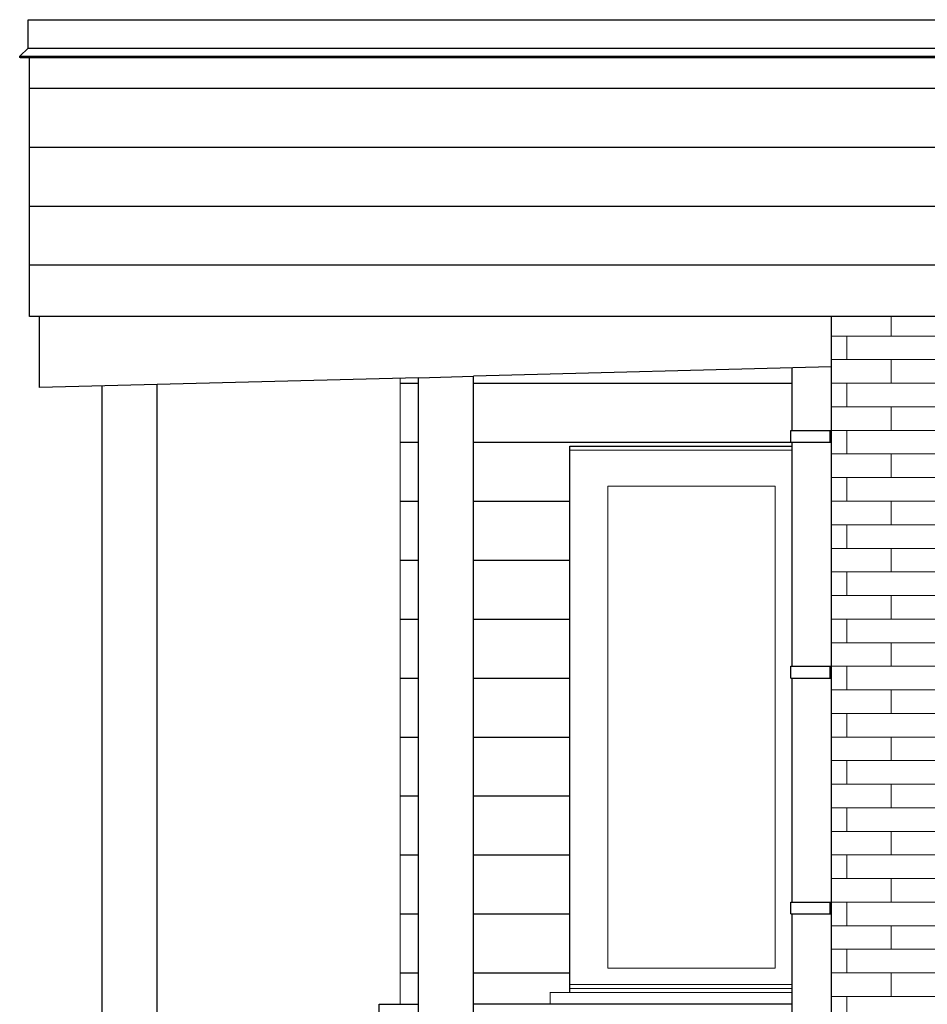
# Model space of a CAD drawing. Header units: millimetres. Extents: x -48769 to 5557, y 850 to 13065.
# Tile 4 of 56: x -46212 to -43902, y 4720 to 7225. Entities that reach past the tile are written whole.
import ezdxf

# ---------------------------------------------------------------- set-up
doc = ezdxf.new("R2010")
doc.units = ezdxf.units.MM
doc.header["$LTSCALE"] = 0.5
doc.header["$MEASUREMENT"] = 0
doc.linetypes.add('PLINE', pattern=[0])
for name, color, linetype in [('0(Nye konstruksjoner)', 7, 'Continuous'), ('222- Søyler', 7, 'Continuous'), ('222- Søyler (Nye konstruksjoner)', 7, 'Continuous'), ('223- Bjelker', 7, 'Continuous'), ('232- Ikke-bærende yttervegger', 7, 'Continuous'), ('235- Utvendig kledning og overflate (Skravur)(Nye konstruksjoner)', 7, 'Continuous'), ('265- Gesimser_ takrenner og nedløp (Skravur)(Nye konstruksjoner)', 7, 'Continuous'), ('265- Gesimser_ takrenner og nedløp(Nye konstruksjoner)', 7, 'Continuous')]:
    doc.layers.add(name, color=color, linetype=linetype)
for name, color, linetype, lineweight in [('234- Vinduer_ dører_ porter(Nye konstruksjoner)', 7, 'Continuous', 0), ('235- Utvendig kledning og overflate', 7, 'Continuous', 0), ('235- Utvendig kledning og overflate(Nye konstruksjoner)', 7, 'Continuous', 0)]:
    doc.layers.add(name, color=color, linetype=linetype, lineweight=lineweight)

# ---------------------------------------------------------------- blocks, each defined once
blk = doc.blocks.new('*X2')
at = {"layer": '235- Utvendig kledning og overflate', "linetype": 'PLINE'}
for p, q in [((-43994, 6420), (-43994, 6470)), ((-44107, 6420), (-44146.9, 6420)), ((-43880.9, 6420), (-44107, 6420)), ((-44107, 6360), (-44107, 6420)), ((-44107, 6360), (-44107, 6420)), ((-43861.9, 6420), (-43880.9, 6420)), ((-43880.9, 6360), (-43880.9, 6420)), ((-43880.9, 6360), (-43880.9, 6420)), ((-44146.9, 6360), (-44107, 6360)), ((-44107, 6360), (-43880.9, 6360)), ((-43994, 6300), (-43994, 6360)), ((-43880.9, 6360), (-43861.9, 6360)), ((-44107, 6300), (-44146.9, 6300)), ((-43880.9, 6300), (-44107, 6300)), ((-44107, 6240), (-44107, 6300)), ((-44107, 6240), (-44107, 6300)), ((-43861.9, 6300), (-43880.9, 6300)), ((-43880.9, 6240), (-43880.9, 6300)), ((-43880.9, 6240), (-43880.9, 6300)), ((-44146.9, 6240), (-44107, 6240)), ((-44107, 6240), (-43880.9, 6240)), ((-43994, 6180), (-43994, 6240)), ((-43880.9, 6240), (-43861.9, 6240)), ((-44107, 6180), (-44146.9, 6180)), ((-43880.9, 6180), (-44107, 6180)), ((-44107, 6120), (-44107, 6180)), ((-44107, 6120), (-44107, 6180)), ((-43880.9, 6120), (-43880.9, 6150)), ((-43880.9, 6120), (-43880.9, 6150)), ((-44146.9, 6120), (-44107, 6120)), ((-44107, 6120), (-43880.9, 6120)), ((-43994, 6060), (-43994, 6120)), ((-43880.9, 6120), (-43861.9, 6120)), ((-44107, 6060), (-44146.9, 6060)), ((-43880.9, 6060), (-44107, 6060)), ((-44107, 6000), (-44107, 6060)), ((-44107, 6000), (-44107, 6060)), ((-43861.9, 6060), (-43880.9, 6060)), ((-43880.9, 6000), (-43880.9, 6060)), ((-43880.9, 6000), (-43880.9, 6060)), ((-44146.9, 6000), (-44107, 6000)), ((-44107, 6000), (-43880.9, 6000)), ((-43994, 5940), (-43994, 6000)), ((-43880.9, 6000), (-43861.9, 6000)), ((-44107, 5940), (-44146.9, 5940)), ((-43880.9, 5940), (-44107, 5940)), ((-44107, 5880), (-44107, 5940)), ((-44107, 5880), (-44107, 5940)), ((-43861.9, 5940), (-43880.9, 5940)), ((-43880.9, 5880), (-43880.9, 5940)), ((-43880.9, 5880), (-43880.9, 5940)), ((-44146.9, 5880), (-44107, 5880)), ((-44107, 5880), (-43880.9, 5880)), ((-43994, 5820), (-43994, 5880)), ((-43880.9, 5880), (-43861.9, 5880)), ((-44107, 5820), (-44146.9, 5820)), ((-43880.9, 5820), (-44107, 5820)), ((-44107, 5760), (-44107, 5820)), ((-44107, 5760), (-44107, 5820)), ((-43861.9, 5820), (-43880.9, 5820)), ((-43880.9, 5760), (-43880.9, 5820)), ((-43880.9, 5760), (-43880.9, 5820)), ((-44146.9, 5760), (-44107, 5760)), ((-44107, 5760), (-43880.9, 5760)), ((-43994, 5700), (-43994, 5760)), ((-43880.9, 5760), (-43861.9, 5760)), ((-44107, 5700), (-44146.9, 5700)), ((-43880.9, 5700), (-44107, 5700)), ((-44107, 5640), (-44107, 5700)), ((-44107, 5640), (-44107, 5700)), ((-43861.9, 5700), (-43880.9, 5700)), ((-43880.9, 5640), (-43880.9, 5700)), ((-43880.9, 5640), (-43880.9, 5700)), ((-44146.9, 5640), (-44107, 5640)), ((-44107, 5640), (-43880.9, 5640)), ((-43994, 5580), (-43994, 5640)), ((-43880.9, 5640), (-43861.9, 5640)), ((-44107, 5580), (-44146.9, 5580)), ((-43880.9, 5580), (-44107, 5580)), ((-44107, 5520), (-44107, 5580)), ((-44107, 5520), (-44107, 5580)), ((-43880.9, 5520), (-43880.9, 5550)), ((-43880.9, 5520), (-43880.9, 5550)), ((-44146.9, 5520), (-44107, 5520)), ((-44107, 5520), (-43880.9, 5520)), ((-43994, 5460), (-43994, 5520)), ((-43880.9, 5520), (-43861.9, 5520)), ((-44107, 5460), (-44146.9, 5460)), ((-43880.9, 5460), (-44107, 5460)), ((-44107, 5400), (-44107, 5460)), ((-44107, 5400), (-44107, 5460)), ((-43861.9, 5460), (-43880.9, 5460)), ((-43880.9, 5400), (-43880.9, 5460)), ((-43880.9, 5400), (-43880.9, 5460)), ((-44146.9, 5400), (-44107, 5400)), ((-44107, 5400), (-43880.9, 5400)), ((-43994, 5340), (-43994, 5400)), ((-43880.9, 5400), (-43861.9, 5400)), ((-44107, 5340), (-44146.9, 5340)), ((-43880.9, 5340), (-44107, 5340)), ((-44107, 5280), (-44107, 5340)), ((-44107, 5280), (-44107, 5340)), ((-43861.9, 5340), (-43880.9, 5340)), ((-43880.9, 5280), (-43880.9, 5340)), ((-43880.9, 5280), (-43880.9, 5340)), ((-44146.9, 5280), (-44107, 5280)), ((-44107, 5280), (-43880.9, 5280)), ((-43994, 5220), (-43994, 5280)), ((-43880.9, 5280), (-43861.9, 5280)), ((-44107, 5220), (-44146.9, 5220)), ((-43880.9, 5220), (-44107, 5220)), ((-44107, 5160), (-44107, 5220)), ((-44107, 5160), (-44107, 5220)), ((-43861.9, 5220), (-43880.9, 5220)), ((-43880.9, 5160), (-43880.9, 5220)), ((-43880.9, 5160), (-43880.9, 5220)), ((-44146.9, 5160), (-44107, 5160)), ((-44107, 5160), (-43880.9, 5160)), ((-43994, 5100), (-43994, 5160)), ((-43880.9, 5160), (-43861.9, 5160)), ((-44107, 5100), (-44146.9, 5100)), ((-43880.9, 5100), (-44107, 5100)), ((-44107, 5040), (-44107, 5100)), ((-44107, 5040), (-44107, 5100)), ((-43861.9, 5100), (-43880.9, 5100)), ((-43880.9, 5040), (-43880.9, 5100)), ((-43880.9, 5040), (-43880.9, 5100)), ((-44146.9, 5040), (-44107, 5040)), ((-44107, 5040), (-43880.9, 5040)), ((-43994, 4980), (-43994, 5040)), ((-43880.9, 5040), (-43861.9, 5040)), ((-44107, 4980), (-44146.9, 4980)), ((-43880.9, 4980), (-44107, 4980)), ((-44107, 4920), (-44107, 4980)), ((-44107, 4920), (-44107, 4980)), ((-43880.9, 4920), (-43880.9, 4950)), ((-43880.9, 4920), (-43880.9, 4950)), ((-44146.9, 4920), (-44107, 4920)), ((-44107, 4920), (-43880.9, 4920)), ((-43994, 4860), (-43994, 4920)), ((-43880.9, 4920), (-43861.9, 4920)), ((-44107, 4860), (-44146.9, 4860)), ((-43880.9, 4860), (-44107, 4860)), ((-44107, 4800), (-44107, 4860)), ((-44107, 4800), (-44107, 4860)), ((-43861.9, 4860), (-43880.9, 4860)), ((-43880.9, 4800), (-43880.9, 4860)), ((-43880.9, 4800), (-43880.9, 4860)), ((-44146.9, 4800), (-44107, 4800)), ((-44107, 4800), (-43880.9, 4800)), ((-43994, 4740), (-43994, 4800)), ((-43880.9, 4800), (-43861.9, 4800)), ((-44107, 4740), (-44146.9, 4740)), ((-43880.9, 4740), (-44107, 4740)), ((-44107, 4680), (-44107, 4740)), ((-44107, 4680), (-44107, 4740)), ((-43861.9, 4740), (-43880.9, 4740)), ((-43880.9, 4680), (-43880.9, 4740)), ((-43880.9, 4680), (-43880.9, 4740)), ((-44146.9, 4680), (-44107, 4680)), ((-44107, 4680), (-43880.9, 4680)), ((-43994, 4620), (-43994, 4680)), ((-43880.9, 4680), (-43861.9, 4680)), ((-44107, 4620), (-44146.9, 4620)), ((-43880.9, 4620), (-44107, 4620)), ((-44107, 4560), (-44107, 4620)), ((-44107, 4560), (-44107, 4620)), ((-43861.9, 4620), (-43880.9, 4620)), ((-43880.9, 4560), (-43880.9, 4620)), ((-43880.9, 4560), (-43880.9, 4620)), ((-44146.9, 4560), (-44107, 4560)), ((-44107, 4560), (-43880.9, 4560)), ((-43994, 4500), (-43994, 4560)), ((-43880.9, 4560), (-43861.9, 4560)), ((-44107, 4500), (-44146.9, 4500)), ((-43880.9, 4500), (-44107, 4500)), ((-44107, 4440), (-44107, 4500)), ((-44107, 4440), (-44107, 4500)), ((-43861.9, 4500), (-43880.9, 4500)), ((-43880.9, 4440), (-43880.9, 4500)), ((-43880.9, 4440), (-43880.9, 4500)), ((-44146.9, 4440), (-44107, 4440)), ((-44107, 4440), (-43880.9, 4440)), ((-43994, 4380), (-43994, 4440)), ((-43880.9, 4440), (-43861.9, 4440)), ((-44107, 4380), (-44146.9, 4380)), ((-43880.9, 4380), (-44107, 4380)), ((-44107, 4320), (-44107, 4380)), ((-44107, 4320), (-44107, 4380)), ((-43880.9, 4320), (-43880.9, 4350)), ((-43880.9, 4320), (-43880.9, 4350)), ((-44146.9, 4320), (-44107, 4320)), ((-44107, 4320), (-43880.9, 4320)), ((-43994, 4260), (-43994, 4320)), ((-43880.9, 4320), (-43861.9, 4320)), ((-44107, 4260), (-44146.9, 4260)), ((-43880.9, 4260), (-44107, 4260)), ((-44107, 4200), (-44107, 4260)), ((-44107, 4200), (-44107, 4260)), ((-43861.9, 4260), (-43880.9, 4260)), ((-43880.9, 4200), (-43880.9, 4260)), ((-43880.9, 4200), (-43880.9, 4260)), ((-44146.9, 4200), (-44107, 4200)), ((-44107, 4200), (-43880.9, 4200)), ((-43994, 4140), (-43994, 4200)), ((-43880.9, 4200), (-43861.9, 4200)), ((-44107, 4140), (-44146.9, 4140)), ((-43880.9, 4140), (-44107, 4140)), ((-44107, 4080), (-44107, 4140)), ((-44107, 4080), (-44107, 4140)), ((-43861.9, 4140), (-43880.9, 4140)), ((-43880.9, 4080), (-43880.9, 4140)), ((-43880.9, 4080), (-43880.9, 4140)), ((-44146.9, 4080), (-44107, 4080)), ((-44107, 4080), (-43880.9, 4080)), ((-43994, 4020), (-43994, 4080)), ((-43880.9, 4080), (-43861.9, 4080)), ((-44107, 4020), (-44146.9, 4020)), ((-43880.9, 4020), (-44107, 4020)), ((-44107, 3960), (-44107, 4020)), ((-44107, 3960), (-44107, 4020)), ((-43861.9, 4020), (-43880.9, 4020)), ((-43880.9, 3960), (-43880.9, 4020)), ((-43880.9, 3960), (-43880.9, 4020)), ((-44146.9, 3960), (-44107, 3960)), ((-44107, 3960), (-43880.9, 3960)), ((-43994, 3900), (-43994, 3960)), ((-43880.9, 3960), (-43861.9, 3960)), ((-44107, 3900), (-44146.9, 3900)), ((-43880.9, 3900), (-44107, 3900)), ((-44107, 3840), (-44107, 3900)), ((-44107, 3840), (-44107, 3900)), ((-43861.9, 3900), (-43880.9, 3900)), ((-43880.9, 3840), (-43880.9, 3900)), ((-43880.9, 3840), (-43880.9, 3900)), ((-44146.9, 3840), (-44107, 3840)), ((-44107, 3840), (-43880.9, 3840)), ((-43994, 3780), (-43994, 3840)), ((-43880.9, 3840), (-43861.9, 3840)), ((-44107, 3780), (-44146.9, 3780)), ((-43880.9, 3780), (-44107, 3780)), ((-44107, 3758.8), (-44107, 3780)), ((-44107, 3758.8), (-44107, 3780))]:
    blk.add_line(p, q, dxfattribs=at)
blk = doc.blocks.new('*X41')
at = {"layer": '235- Utvendig kledning og overflate (Skravur)(Nye konstruksjoner)', "linetype": 'PLINE'}
for p, q in [((-45056.9, 6300), (-44246.9, 6300)), ((-45056.9, 6300), (-44246.9, 6300)), ((-45056.9, 6150), (-44249, 6150)), ((-45056.9, 6150), (-44249, 6150)), ((-45056.9, 6000), (-44811.9, 6000)), ((-45056.9, 6000), (-44811.9, 6000)), ((-45056.9, 5850), (-44811.9, 5850)), ((-45056.9, 5850), (-44811.9, 5850)), ((-45056.9, 5700), (-44811.9, 5700)), ((-45056.9, 5700), (-44811.9, 5700)), ((-45056.9, 5550), (-44811.9, 5550)), ((-45056.9, 5550), (-44811.9, 5550)), ((-45056.9, 5400), (-44811.9, 5400)), ((-45056.9, 5400), (-44811.9, 5400)), ((-45056.9, 5250), (-44811.9, 5250)), ((-45056.9, 5250), (-44811.9, 5250)), ((-45056.9, 5100), (-44811.9, 5100)), ((-45056.9, 5100), (-44811.9, 5100)), ((-45056.9, 4950), (-44811.9, 4950)), ((-45056.9, 4950), (-44811.9, 4950)), ((-45056.9, 4800), (-44811.9, 4800)), ((-45056.9, 4800), (-44811.9, 4800))]:
    blk.add_line(p, q, dxfattribs=at)
blk = doc.blocks.new('*X42')
at = {"layer": '235- Utvendig kledning og overflate (Skravur)(Nye konstruksjoner)', "linetype": 'PLINE'}
for p, q in [((-45243.9, 6300), (-45196.9, 6300)), ((-45243.9, 6300), (-45196.9, 6300)), ((-45243.9, 6150), (-45196.9, 6150)), ((-45243.9, 6150), (-45196.9, 6150)), ((-45243.9, 6000), (-45196.9, 6000)), ((-45243.9, 6000), (-45196.9, 6000)), ((-45243.9, 5850), (-45196.9, 5850)), ((-45243.9, 5850), (-45196.9, 5850)), ((-45243.9, 5700), (-45196.9, 5700)), ((-45243.9, 5700), (-45196.9, 5700)), ((-45243.9, 5550), (-45196.9, 5550)), ((-45243.9, 5550), (-45196.9, 5550)), ((-45243.9, 5400), (-45196.9, 5400)), ((-45243.9, 5400), (-45196.9, 5400)), ((-45243.9, 5250), (-45196.9, 5250)), ((-45243.9, 5250), (-45196.9, 5250)), ((-45243.9, 5100), (-45196.9, 5100)), ((-45243.9, 5100), (-45196.9, 5100)), ((-45243.9, 4950), (-45196.9, 4950)), ((-45243.9, 4950), (-45196.9, 4950)), ((-45243.9, 4800), (-45196.9, 4800)), ((-45243.9, 4800), (-45196.9, 4800))]:
    blk.add_line(p, q, dxfattribs=at)
blk = doc.blocks.new('*X80')
at = {"layer": '265- Gesimser_ takrenner og nedløp (Skravur)(Nye konstruksjoner)', "linetype": 'PLINE'}
for p, q in [((-46086.9, 7050), (-46186.9, 7050)), ((-46086.9, 7050), (-46186.9, 7050)), ((-46086.9, 6900), (-46186.9, 6900)), ((-46086.9, 6900), (-46186.9, 6900)), ((-46086.9, 6750), (-46186.9, 6750)), ((-46086.9, 6750), (-46186.9, 6750)), ((-46086.9, 6600), (-46186.9, 6600)), ((-46086.9, 6600), (-46186.9, 6600))]:
    blk.add_line(p, q, dxfattribs=at)
blk = doc.blocks.new('*X81')
at = {"layer": '265- Gesimser_ takrenner og nedløp (Skravur)(Nye konstruksjoner)', "linetype": 'PLINE'}
for p, q in [((-44000, 7050), (-46086.9, 7050)), ((-44000, 7050), (-46086.9, 7050)), ((-43186.9, 7050), (-44000, 7050)), ((-43186.9, 7050), (-44000, 7050)), ((-44000, 6900), (-46086.9, 6900)), ((-44000, 6900), (-46086.9, 6900)), ((-43186.9, 6900), (-44000, 6900)), ((-43186.9, 6900), (-44000, 6900)), ((-44000, 6750), (-46086.9, 6750)), ((-44000, 6750), (-46086.9, 6750)), ((-43186.9, 6750), (-44000, 6750)), ((-43186.9, 6750), (-44000, 6750)), ((-44000, 6600), (-46086.9, 6600)), ((-44000, 6600), (-46086.9, 6600)), ((-43186.9, 6600), (-44000, 6600)), ((-43186.9, 6600), (-44000, 6600))]:
    blk.add_line(p, q, dxfattribs=at)

msp = doc.modelspace()

# ---------------------------------------------------------------- linework, layer by layer
at = {"layer": '0(Nye konstruksjoner)', "linetype": 'PLINE'}
for p, q in [((-44811.9, 4751), (-44811.9, 6140)), ((-44811.9, 6140), (-44246.9, 6140))]:
    msp.add_line(p, q, dxfattribs=at)
at = {"layer": '222- Søyler', "linetype": 'PLINE'}
for p, q in [((-45196.9, 6314), (-45056.9, 6317.7)), ((-45196.9, 3820), (-45196.9, 6314)), ((-45056.9, 3820), (-45056.9, 6317.7))]:
    msp.add_line(p, q, dxfattribs=at)
at = {"layer": '222- Søyler (Nye konstruksjoner)', "linetype": 'PLINE'}
for p, q in [((-46001.9, 3820), (-46001.9, 6292.9)), ((-45861.9, 3820), (-45861.9, 6296.6))]:
    msp.add_line(p, q, dxfattribs=at)
at = {"layer": '223- Bjelker', "linetype": 'PLINE'}
for p, q in [((-46161.9, 6288.8), (-46161.9, 6470)), ((-44146.9, 6341.5), (-45056.9, 6317.7)), ((-45196.9, 6314), (-46161.9, 6288.8))]:
    msp.add_line(p, q, dxfattribs=at)
at = {"layer": '232- Ikke-bærende yttervegger', "linetype": 'PLINE'}
for p, q in [((-44146.9, 6470), (-44146.9, 3758.8)), ((-45296.9, 4720), (-45196.9, 4720)), ((-45296.9, 3820), (-45296.9, 4720)), ((-44246.9, 4720), (-45056.9, 4720))]:
    msp.add_line(p, q, dxfattribs=at)
at = {"layer": '234- Vinduer_ dører_ porter(Nye konstruksjoner)', "linetype": 'PLINE'}
for p, q in [((-44811.9, 6130), (-44246.9, 6130)), ((-44714.9, 6038), (-44714.9, 4812)), ((-44288.9, 6038), (-44714.9, 6038)), ((-44288.9, 4812), (-44288.9, 6038)), ((-44714.9, 4812), (-44288.9, 4812)), ((-44246.9, 4770), (-44811.9, 4770)), ((-44246.9, 4760), (-44811.9, 4760)), ((-44861.9, 4751), (-44861.9, 4750)), ((-44861.9, 4750), (-44861.9, 4720)), ((-44246.9, 4750), (-44861.9, 4750))]:
    msp.add_line(p, q, dxfattribs=at)
at = {"layer": '235- Utvendig kledning og overflate(Nye konstruksjoner)', "linetype": 'PLINE'}
msp.add_line((-45243.9, 6312.8), (-45243.9, 4720), dxfattribs=at)
at = {"layer": '265- Gesimser_ takrenner og nedløp(Nye konstruksjoner)', "linetype": 'PLINE'}
for p, q in [((-46190.9, 7152.8), (-46190.9, 7224.9)), ((-46190.9, 7224.9), (-43190.9, 7224.9)), ((-46211.6, 7132.2), (-46190.9, 7152.8)), ((-46190.9, 7152.8), (-43190.9, 7152.8)), ((-46212.3, 7130.4), (-46211.6, 7132.2)), ((-46211.6, 7128.7), (-46212.3, 7130.4)), ((-46211.6, 7132.2), (-43211.6, 7132.2)), ((-46209.8, 7127.9), (-46211.6, 7128.7)), ((-43209.8, 7127.9), (-46209.8, 7127.9)), ((-46186.9, 6470), (-46186.9, 7127.9)), ((-46086.9, 6470), (-46186.9, 6470)), ((-43186.9, 6470), (-46086.9, 6470)), ((-44246.9, 6338.9), (-44246.9, 6180)), ((-44249, 6180), (-44245.1, 6180)), ((-44249, 6150), (-44249, 6180)), ((-44245.1, 6180), (-44233.8, 6180)), ((-44233.8, 6180), (-44216.9, 6180)), ((-44216.9, 6180), (-44197, 6180)), ((-44197, 6180), (-44149, 6180)), ((-44149, 6180), (-44147, 6180)), ((-44149, 6150), (-44149, 6180)), ((-44147, 6150), (-44147, 6180)), ((-44249, 6150), (-44245.1, 6150)), ((-44246.9, 6150), (-44246.9, 5580)), ((-44245.1, 6150), (-44233.8, 6150)), ((-44233.8, 6150), (-44216.9, 6150)), ((-44216.9, 6150), (-44197, 6150)), ((-44197, 6150), (-44149, 6150)), ((-44149, 6150), (-44147, 6150)), ((-44249, 5580), (-44245.1, 5580)), ((-44249, 5550), (-44249, 5580)), ((-44245.1, 5580), (-44233.8, 5580)), ((-44233.8, 5580), (-44216.9, 5580)), ((-44216.9, 5580), (-44197, 5580)), ((-44197, 5580), (-44149, 5580)), ((-44149, 5580), (-44147, 5580)), ((-44149, 5550), (-44149, 5580)), ((-44147, 5550), (-44147, 5580)), ((-44249, 5550), (-44245.1, 5550)), ((-44246.9, 5550), (-44246.9, 4980)), ((-44245.1, 5550), (-44233.8, 5550)), ((-44233.8, 5550), (-44216.9, 5550)), ((-44216.9, 5550), (-44197, 5550)), ((-44197, 5550), (-44149, 5550)), ((-44149, 5550), (-44147, 5550)), ((-44249, 4980), (-44245.1, 4980)), ((-44249, 4950), (-44249, 4980)), ((-44245.1, 4980), (-44233.8, 4980)), ((-44233.8, 4980), (-44216.9, 4980)), ((-44216.9, 4980), (-44197, 4980)), ((-44197, 4980), (-44149, 4980)), ((-44149, 4980), (-44147, 4980)), ((-44149, 4950), (-44149, 4980)), ((-44147, 4950), (-44147, 4980)), ((-44249, 4950), (-44245.1, 4950)), ((-44246.9, 4950), (-44246.9, 4380)), ((-44245.1, 4950), (-44233.8, 4950)), ((-44233.8, 4950), (-44216.9, 4950)), ((-44216.9, 4950), (-44197, 4950)), ((-44197, 4950), (-44149, 4950)), ((-44149, 4950), (-44147, 4950))]:
    msp.add_line(p, q, dxfattribs=at)

# ---------------------------------------------------------------- block references
at = {"layer": '232- Ikke-bærende yttervegger'}
msp.add_blockref('*X2', (0, 0), dxfattribs=at)
at = {"layer": '235- Utvendig kledning og overflate(Nye konstruksjoner)'}
for name in ['*X42', '*X41']:
    msp.add_blockref(name, (0, 0), dxfattribs=at)
at = {"layer": '265- Gesimser_ takrenner og nedløp(Nye konstruksjoner)'}
for name in ['*X80', '*X81']:
    msp.add_blockref(name, (0, 0), dxfattribs=at)

doc.saveas('drawing.dxf')
